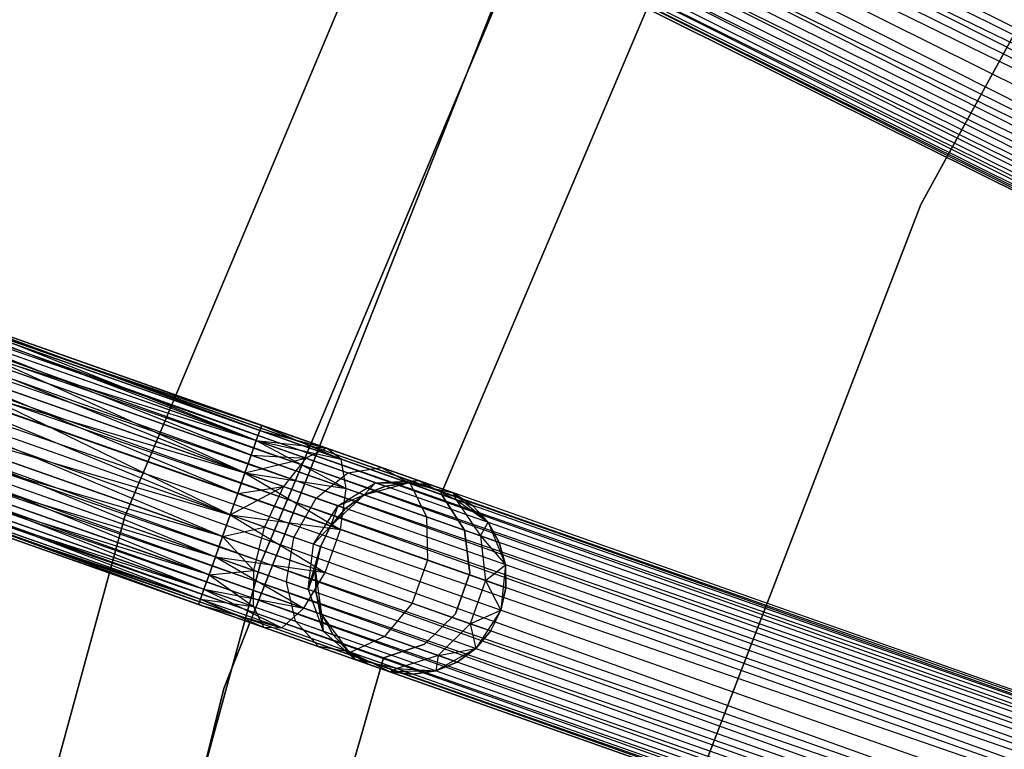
# Model space of a CAD drawing. Extents: x -102 to 101, y -101 to 102.
# Tile 66 of 256: x -62 to -52, y 18 to 26. Entities that reach past the tile are written whole.
import ezdxf

# ---------------------------------------------------------------- set-up
doc = ezdxf.new("R2010")
doc.units = 0
doc.header["$LTSCALE"] = 25.4
doc.layers.get('0').update_dxf_attribs({"linetype": 'CONTINUOUS'})

# ---------------------------------------------------------------- blocks, each defined once
blk = doc.blocks.new('NL2500012268_STL')
at = {"color": 0}
for p, q in [((64.115, 19.682, 328.385), (30.742, 36.522, 328.249)), ((64.115, 19.682, 328.385), (30.742, 36.522, 328.249)), ((30.653, 36.344, 326.615), (64.015, 19.48, 326.529)), ((64.115, 19.682, 326.615), (30.653, 36.344, 326.615)), ((64.115, 19.682, 326.615), (30.653, 36.344, 326.615)), ((30.653, 36.344, 326.615), (64.015, 19.48, 326.529)), ((30.553, 36.142, 328.471), (64.115, 19.682, 328.385)), ((64.015, 19.48, 328.471), (30.553, 36.142, 328.471)), ((64.015, 19.48, 328.471), (30.553, 36.142, 328.471)), ((30.553, 36.142, 328.471), (64.115, 19.682, 328.385)), ((64.015, 19.48, 326.529), (30.446, 35.928, 326.5)), ((63.908, 19.266, 328.5), (30.446, 35.928, 328.5)), ((63.908, 19.266, 328.5), (30.446, 35.928, 328.5)), ((63.908, 19.266, 326.5), (30.446, 35.928, 326.5)), ((64.015, 19.48, 326.529), (30.446, 35.928, 326.5)), ((63.908, 19.266, 326.5), (30.446, 35.928, 326.5)), ((63.802, 19.052, 326.529), (30.446, 35.928, 326.5)), ((63.802, 19.052, 326.529), (30.446, 35.928, 326.5)), ((63.701, 18.85, 328.385), (30.34, 35.714, 328.471)), ((63.701, 18.85, 328.385), (30.34, 35.714, 328.471)), ((63.802, 19.052, 328.471), (30.34, 35.714, 328.471)), ((63.802, 19.052, 328.471), (30.34, 35.714, 328.471)), ((30.239, 35.512, 326.615), (63.613, 18.672, 326.751)), ((63.802, 19.052, 326.529), (30.239, 35.512, 326.615)), ((63.802, 19.052, 326.529), (30.239, 35.512, 326.615)), ((63.701, 18.85, 326.615), (30.239, 35.512, 326.615)), ((63.701, 18.85, 326.615), (30.239, 35.512, 326.615)), ((30.239, 35.512, 326.615), (63.613, 18.672, 326.751)), ((30.151, 35.334, 328.249), (63.701, 18.85, 328.385)), ((63.541, 18.529, 328.068), (30.151, 35.334, 328.249)), ((63.541, 18.529, 328.068), (30.151, 35.334, 328.249)), ((63.613, 18.672, 328.249), (30.151, 35.334, 328.249)), ((63.613, 18.672, 328.249), (30.151, 35.334, 328.249)), ((30.151, 35.334, 328.249), (63.701, 18.85, 328.385)), ((30.079, 35.191, 326.932), (63.492, 18.429, 327.145)), ((63.613, 18.672, 326.751), (30.079, 35.191, 326.932)), ((63.613, 18.672, 326.751), (30.079, 35.191, 326.932)), ((63.541, 18.529, 326.932), (30.079, 35.191, 326.932)), ((63.541, 18.529, 326.932), (30.079, 35.191, 326.932)), ((30.079, 35.191, 326.932), (63.492, 18.429, 327.145)), ((30.029, 35.091, 327.855), (63.541, 18.529, 328.068)), ((63.466, 18.377, 327.621), (30.029, 35.091, 327.855)), ((63.466, 18.377, 327.621), (30.029, 35.091, 327.855)), ((63.492, 18.429, 327.855), (30.029, 35.091, 327.855)), ((63.492, 18.429, 327.855), (30.029, 35.091, 327.855)), ((30.029, 35.091, 327.855), (63.541, 18.529, 328.068)), ((30.004, 35.039, 327.379), (63.466, 18.377, 327.621)), ((63.466, 18.377, 327.379), (30.004, 35.039, 327.379)), ((30.004, 35.039, 327.379), (63.466, 18.377, 327.621)), ((63.492, 18.429, 327.145), (30.004, 35.039, 327.379)), ((63.492, 18.429, 327.145), (30.004, 35.039, 327.379)), ((63.466, 18.377, 327.379), (30.004, 35.039, 327.379)), ((54.601, 30.665, 21), (50.942, 23.987, 21)), ((50.942, 23.987, 23), (54.601, 30.665, 23)), ((50.942, 23.987, 23), (54.601, 30.665, 23)), ((54.601, 30.665, 21), (50.942, 23.987, 21)), ((45.844, 28.38, 26.5), (42.625, 20.723, 26.5)), ((42.625, 20.723, 17), (45.844, 28.38, 17)), ((45.844, 28.38, 26.5), (42.625, 20.723, 26.5)), ((42.625, 20.723, 17), (45.844, 28.38, 17)), ((62.164, 15.296, 327.379), (26.908, 27.719, 327.379)), ((62.164, 15.296, 327.621), (26.908, 27.719, 327.379)), ((26.908, 27.719, 327.379), (62.144, 15.241, 327.145)), ((62.164, 15.296, 327.621), (26.908, 27.719, 327.379)), ((62.164, 15.296, 327.379), (26.908, 27.719, 327.379)), ((26.908, 27.719, 327.379), (62.144, 15.241, 327.145)), ((44.043, 20.233, 26.5), (47.186, 27.709, 26.5)), ((47.186, 27.709, 17), (44.043, 20.233, 17)), ((47.186, 27.709, 17), (44.043, 20.233, 17)), ((44.043, 20.233, 26.5), (47.186, 27.709, 26.5)), ((26.888, 27.665, 327.855), (62.164, 15.296, 327.621)), ((62.107, 15.135, 328.068), (26.888, 27.665, 327.855)), ((62.107, 15.135, 328.068), (26.888, 27.665, 327.855)), ((62.144, 15.241, 327.855), (26.888, 27.665, 327.855)), ((62.144, 15.241, 327.855), (26.888, 27.665, 327.855)), ((26.888, 27.665, 327.855), (62.164, 15.296, 327.621)), ((26.851, 27.559, 326.932), (62.054, 14.985, 326.751)), ((62.144, 15.241, 327.145), (26.851, 27.559, 326.932)), ((62.144, 15.241, 327.145), (26.851, 27.559, 326.932)), ((62.107, 15.135, 326.932), (26.851, 27.559, 326.932)), ((62.107, 15.135, 326.932), (26.851, 27.559, 326.932)), ((26.851, 27.559, 326.932), (62.054, 14.985, 326.751)), ((26.798, 27.408, 328.249), (62.107, 15.135, 328.068)), ((61.988, 14.798, 328.385), (26.798, 27.408, 328.249)), ((61.988, 14.798, 328.385), (26.798, 27.408, 328.249)), ((62.054, 14.985, 328.249), (26.798, 27.408, 328.249)), ((62.054, 14.985, 328.249), (26.798, 27.408, 328.249)), ((26.798, 27.408, 328.249), (62.107, 15.135, 328.068)), ((26.732, 27.221, 326.615), (61.913, 14.585, 326.529)), ((62.054, 14.985, 326.751), (26.732, 27.221, 326.615)), ((62.054, 14.985, 326.751), (26.732, 27.221, 326.615)), ((61.988, 14.798, 326.615), (26.732, 27.221, 326.615)), ((61.988, 14.798, 326.615), (26.732, 27.221, 326.615)), ((26.732, 27.221, 326.615), (61.913, 14.585, 326.529)), ((26.657, 27.009, 328.471), (61.988, 14.798, 328.385)), ((61.913, 14.585, 328.471), (26.657, 27.009, 328.471)), ((61.913, 14.585, 328.471), (26.657, 27.009, 328.471)), ((26.657, 27.009, 328.471), (61.988, 14.798, 328.385)), ((61.913, 14.585, 326.529), (26.578, 26.783, 326.5)), ((61.834, 14.359, 328.5), (26.578, 26.783, 328.5)), ((61.834, 14.359, 328.5), (26.578, 26.783, 328.5)), ((61.834, 14.359, 326.5), (26.578, 26.783, 326.5)), ((61.913, 14.585, 326.529), (26.578, 26.783, 326.5)), ((61.834, 14.359, 326.5), (26.578, 26.783, 326.5)), ((61.754, 14.134, 326.529), (26.578, 26.783, 326.5)), ((61.754, 14.134, 326.529), (26.578, 26.783, 326.5)), ((61.679, 13.921, 328.385), (26.498, 26.557, 328.471)), ((61.679, 13.921, 328.385), (26.498, 26.557, 328.471)), ((61.754, 14.134, 328.471), (26.498, 26.557, 328.471)), ((61.754, 14.134, 328.471), (26.498, 26.557, 328.471)), ((46.635, 26.462, 19), (43.66, 18.925, 19)), ((43.66, 18.925, 20), (46.635, 26.462, 20)), ((46.635, 26.462, 19), (43.66, 18.925, 19)), ((43.66, 18.925, 20), (46.635, 26.462, 20)), ((26.423, 26.345, 326.615), (61.613, 13.734, 326.751)), ((61.754, 14.134, 326.529), (26.423, 26.345, 326.615)), ((61.754, 14.134, 326.529), (26.423, 26.345, 326.615)), ((61.679, 13.921, 326.615), (26.423, 26.345, 326.615)), ((61.679, 13.921, 326.615), (26.423, 26.345, 326.615)), ((26.423, 26.345, 326.615), (61.613, 13.734, 326.751)), ((26.357, 26.158, 328.249), (61.679, 13.921, 328.385)), ((61.56, 13.583, 328.068), (26.357, 26.158, 328.249)), ((61.56, 13.583, 328.068), (26.357, 26.158, 328.249)), ((61.613, 13.734, 328.249), (26.357, 26.158, 328.249)), ((61.613, 13.734, 328.249), (26.357, 26.158, 328.249)), ((26.357, 26.158, 328.249), (61.679, 13.921, 328.385)), ((45.931, 20.96, 23), (48.126, 26.142, 23)), ((48.126, 26.142, 21), (45.931, 20.96, 21)), ((48.126, 26.142, 21), (45.931, 20.96, 21)), ((45.931, 20.96, 23), (48.126, 26.142, 23)), ((26.304, 26.007, 326.932), (61.523, 13.477, 327.145)), ((61.613, 13.734, 326.751), (26.304, 26.007, 326.932)), ((61.613, 13.734, 326.751), (26.304, 26.007, 326.932)), ((61.56, 13.583, 326.932), (26.304, 26.007, 326.932)), ((61.56, 13.583, 326.932), (26.304, 26.007, 326.932)), ((26.304, 26.007, 326.932), (61.523, 13.477, 327.145)), ((26.248, 25.847, 327.379), (61.504, 13.423, 327.621)), ((61.504, 13.423, 327.379), (26.248, 25.847, 327.379)), ((26.248, 25.847, 327.379), (61.504, 13.423, 327.621)), ((61.523, 13.477, 327.145), (26.248, 25.847, 327.379)), ((61.523, 13.477, 327.145), (26.248, 25.847, 327.379)), ((61.504, 13.423, 327.379), (26.248, 25.847, 327.379)), ((26.267, 25.901, 327.855), (61.56, 13.583, 328.068)), ((61.504, 13.423, 327.621), (26.267, 25.901, 327.855)), ((61.504, 13.423, 327.621), (26.267, 25.901, 327.855)), ((61.523, 13.477, 327.855), (26.267, 25.901, 327.855)), ((61.523, 13.477, 327.855), (26.267, 25.901, 327.855)), ((26.267, 25.901, 327.855), (61.56, 13.583, 328.068)), ((50.942, 23.987, 21), (48.205, 16.882, 21)), ((48.205, 16.882, 23), (50.942, 23.987, 23)), ((48.205, 16.882, 23), (50.942, 23.987, 23)), ((50.942, 23.987, 21), (48.205, 16.882, 21)), ((50.942, 23.987, 23), (50.942, 23.987, 21)), ((50.942, 23.987, 23), (50.942, 23.987, 21)), ((39.951, 23.062, 27.612), (43.999, 21.517, 26.932)), ((39.951, 23.062, 27.612), (43.999, 21.517, 26.932)), ((39.951, 23.062, 27.612), (44.036, 21.622, 27.145)), ((39.951, 23.062, 27.612), (44.036, 21.622, 27.145)), ((39.951, 23.062, 27.612), (44.055, 21.677, 27.379)), ((39.951, 23.062, 27.612), (44.055, 21.677, 27.379)), ((40.065, 23.083, 28.076), (44.055, 21.677, 27.379)), ((40.065, 23.083, 28.076), (44.055, 21.677, 27.621)), ((40.065, 23.083, 28.076), (44.055, 21.677, 27.379)), ((43.999, 21.517, 28.068), (40.065, 23.083, 28.076)), ((43.999, 21.517, 28.068), (40.065, 23.083, 28.076)), ((44.036, 21.622, 27.855), (40.065, 23.083, 28.076)), ((44.036, 21.622, 27.855), (40.065, 23.083, 28.076)), ((40.065, 23.083, 28.076), (44.055, 21.677, 27.621)), ((43.88, 21.179, 28.385), (40.099, 22.891, 28.513)), ((43.945, 21.366, 28.249), (40.099, 22.891, 28.513)), ((43.88, 21.179, 28.385), (40.099, 22.891, 28.513)), ((43.945, 21.366, 28.249), (40.099, 22.891, 28.513)), ((43.999, 21.517, 28.068), (40.099, 22.891, 28.513)), ((43.999, 21.517, 28.068), (40.099, 22.891, 28.513)), ((39.781, 22.833, 27.227), (43.88, 21.179, 26.615)), ((39.781, 22.833, 27.227), (43.88, 21.179, 26.615)), ((39.781, 22.833, 27.227), (43.945, 21.366, 26.751)), ((39.781, 22.833, 27.227), (43.945, 21.366, 26.751)), ((39.781, 22.833, 27.227), (43.999, 21.517, 26.932)), ((39.781, 22.833, 27.227), (43.999, 21.517, 26.932)), ((39.596, 22.449, 27.009), (43.725, 20.741, 26.5)), ((39.596, 22.449, 27.009), (43.725, 20.741, 26.5)), ((39.596, 22.449, 27.009), (43.805, 20.966, 26.529)), ((39.596, 22.449, 27.009), (43.805, 20.966, 26.529)), ((39.596, 22.449, 27.009), (43.88, 21.179, 26.615)), ((39.596, 22.449, 27.009), (43.88, 21.179, 26.615)), ((40.043, 22.531, 28.823), (43.88, 21.179, 28.385)), ((43.725, 20.741, 28.5), (40.043, 22.531, 28.823)), ((43.725, 20.741, 28.5), (40.043, 22.531, 28.823)), ((43.805, 20.966, 28.471), (40.043, 22.531, 28.823)), ((43.805, 20.966, 28.471), (40.043, 22.531, 28.823)), ((40.043, 22.531, 28.823), (43.88, 21.179, 28.385)), ((43.646, 20.515, 28.471), (39.912, 22.084, 28.935)), ((43.646, 20.515, 28.471), (39.912, 22.084, 28.935)), ((43.725, 20.741, 28.5), (39.912, 22.084, 28.935)), ((43.725, 20.741, 28.5), (39.912, 22.084, 28.935)), ((39.437, 21.998, 27.009), (43.571, 20.302, 26.615)), ((39.437, 21.998, 27.009), (43.571, 20.302, 26.615)), ((39.437, 21.998, 27.009), (43.646, 20.515, 26.529)), ((39.437, 21.998, 27.009), (43.646, 20.515, 26.529)), ((39.437, 21.998, 27.009), (43.725, 20.741, 26.5)), ((39.437, 21.998, 27.009), (43.725, 20.741, 26.5)), ((43.505, 20.115, 28.249), (39.734, 21.654, 28.823)), ((43.571, 20.302, 28.385), (39.734, 21.654, 28.823)), ((43.505, 20.115, 28.249), (39.734, 21.654, 28.823)), ((43.571, 20.302, 28.385), (39.734, 21.654, 28.823)), ((43.646, 20.515, 28.471), (39.734, 21.654, 28.823)), ((43.646, 20.515, 28.471), (39.734, 21.654, 28.823)), ((44.036, 21.622, 27.145), (43.999, 21.517, 26.932)), ((43.999, 21.517, 28.068), (44.036, 21.622, 27.855)), ((44.036, 21.622, 27.145), (43.999, 21.517, 26.932)), ((43.999, 21.517, 28.068), (44.036, 21.622, 27.855)), ((44.055, 21.677, 27.379), (44.036, 21.622, 27.145)), ((44.036, 21.622, 27.855), (44.055, 21.677, 27.621)), ((44.055, 21.677, 27.379), (44.036, 21.622, 27.145)), ((44.036, 21.622, 27.855), (44.055, 21.677, 27.621)), ((44.036, 21.622, 27.145), (44.733, 21.438, 27.236)), ((44.036, 21.622, 27.145), (44.733, 21.438, 27.236)), ((44.036, 21.622, 27.855), (44.886, 21.323, 27.675)), ((44.036, 21.622, 27.855), (44.886, 21.323, 27.675)), ((44.055, 21.677, 27.621), (44.733, 21.438, 27.236)), ((44.055, 21.677, 27.379), (44.733, 21.438, 27.236)), ((44.055, 21.677, 27.379), (44.733, 21.438, 27.236)), ((44.055, 21.677, 27.621), (44.733, 21.438, 27.236)), ((44.055, 21.677, 27.621), (44.886, 21.323, 27.675)), ((44.055, 21.677, 27.621), (44.886, 21.323, 27.675)), ((39.341, 21.582, 27.227), (43.452, 19.964, 26.932)), ((39.341, 21.582, 27.227), (43.452, 19.964, 26.932)), ((39.341, 21.582, 27.227), (43.505, 20.115, 26.751)), ((39.341, 21.582, 27.227), (43.505, 20.115, 26.751)), ((39.341, 21.582, 27.227), (43.571, 20.302, 26.615)), ((39.341, 21.582, 27.227), (43.571, 20.302, 26.615)), ((43.999, 21.517, 26.932), (43.945, 21.366, 26.751)), ((43.945, 21.366, 28.249), (43.999, 21.517, 28.068)), ((43.999, 21.517, 26.932), (43.945, 21.366, 26.751)), ((43.945, 21.366, 28.249), (43.999, 21.517, 28.068)), ((43.999, 21.517, 26.932), (44.515, 21.335, 26.823)), ((43.999, 21.517, 26.932), (44.515, 21.335, 26.823)), ((43.999, 21.517, 26.932), (44.733, 21.438, 27.236)), ((43.999, 21.517, 26.932), (44.733, 21.438, 27.236)), ((43.999, 21.517, 28.068), (44.886, 21.323, 27.675)), ((43.999, 21.517, 28.068), (44.886, 21.323, 27.675)), ((43.999, 21.517, 28.068), (44.937, 21.016, 28.039)), ((43.999, 21.517, 28.068), (44.937, 21.016, 28.039)), ((44.733, 21.438, 27.236), (44.515, 21.335, 26.823)), ((44.733, 21.438, 27.236), (44.515, 21.335, 26.823)), ((44.886, 21.323, 27.675), (44.733, 21.438, 27.236)), ((44.733, 21.438, 27.236), (45.308, 21.235, 26.829)), ((44.733, 21.438, 27.236), (45.308, 21.235, 26.829)), ((44.886, 21.323, 27.675), (44.733, 21.438, 27.236)), ((39.329, 21.298, 27.612), (43.395, 19.804, 27.379)), ((39.329, 21.298, 27.612), (43.395, 19.804, 27.379)), ((39.329, 21.298, 27.612), (43.414, 19.859, 27.145)), ((39.329, 21.298, 27.612), (43.414, 19.859, 27.145)), ((39.329, 21.298, 27.612), (43.452, 19.964, 26.932)), ((39.329, 21.298, 27.612), (43.452, 19.964, 26.932)), ((39.552, 21.339, 28.513), (43.452, 19.964, 28.068)), ((43.505, 20.115, 28.249), (39.552, 21.339, 28.513)), ((43.505, 20.115, 28.249), (39.552, 21.339, 28.513)), ((39.552, 21.339, 28.513), (43.452, 19.964, 28.068)), ((39.552, 21.339, 28.513), (43.414, 19.859, 27.855)), ((39.552, 21.339, 28.513), (43.414, 19.859, 27.855)), ((43.945, 21.366, 26.751), (43.88, 21.179, 26.615)), ((43.88, 21.179, 28.385), (43.945, 21.366, 28.249)), ((43.945, 21.366, 26.751), (43.88, 21.179, 26.615)), ((43.88, 21.179, 28.385), (43.945, 21.366, 28.249)), ((43.88, 21.179, 26.615), (44.515, 21.335, 26.823)), ((43.88, 21.179, 26.615), (44.515, 21.335, 26.823)), ((43.945, 21.366, 26.751), (44.515, 21.335, 26.823)), ((43.945, 21.366, 26.751), (44.515, 21.335, 26.823)), ((43.945, 21.366, 28.249), (44.937, 21.016, 28.039)), ((43.945, 21.366, 28.249), (44.937, 21.016, 28.039)), ((44.515, 21.335, 26.823), (44.282, 21.037, 26.53)), ((44.515, 21.335, 26.823), (44.282, 21.037, 26.53)), ((44.515, 21.335, 26.823), (44.954, 21.18, 26.513)), ((44.515, 21.335, 26.823), (44.954, 21.18, 26.513)), ((44.937, 21.016, 28.039), (44.886, 21.323, 27.675)), ((44.886, 21.323, 27.675), (45.606, 21.069, 27.165)), ((44.886, 21.323, 27.675), (45.606, 21.069, 27.165)), ((44.937, 21.016, 28.039), (44.886, 21.323, 27.675)), ((39.406, 21.21, 28.076), (43.414, 19.859, 27.855)), ((39.406, 21.21, 28.076), (43.414, 19.859, 27.855)), ((39.406, 21.21, 28.076), (43.395, 19.804, 27.621)), ((39.406, 21.21, 28.076), (43.395, 19.804, 27.379)), ((39.406, 21.21, 28.076), (43.395, 19.804, 27.621)), ((39.406, 21.21, 28.076), (43.395, 19.804, 27.379)), ((44.954, 21.18, 26.513), (45.308, 21.235, 26.829)), ((44.954, 21.18, 26.513), (45.308, 21.235, 26.829)), ((45.308, 21.235, 26.829), (45.693, 21.1, 26.219)), ((45.308, 21.235, 26.829), (45.693, 21.1, 26.219)), ((45.308, 21.235, 26.829), (45.606, 21.069, 27.165)), ((45.308, 21.235, 26.829), (45.606, 21.069, 27.165)), ((43.88, 21.179, 26.615), (43.805, 20.966, 26.529)), ((43.805, 20.966, 28.471), (43.88, 21.179, 28.385)), ((43.88, 21.179, 26.615), (43.805, 20.966, 26.529)), ((43.805, 20.966, 28.471), (43.88, 21.179, 28.385)), ((43.88, 21.179, 26.615), (44.282, 21.037, 26.53)), ((43.88, 21.179, 26.615), (44.282, 21.037, 26.53)), ((43.88, 21.179, 28.385), (44.937, 21.016, 28.039)), ((43.88, 21.179, 28.385), (44.937, 21.016, 28.039)), ((43.88, 21.179, 28.385), (44.877, 20.588, 28.245)), ((43.88, 21.179, 28.385), (44.877, 20.588, 28.245)), ((44.623, 20.917, 26.288), (44.954, 21.18, 26.513)), ((44.623, 20.917, 26.288), (44.954, 21.18, 26.513)), ((44.954, 21.18, 26.513), (45.246, 21.077, 26.048)), ((44.954, 21.18, 26.513), (45.246, 21.077, 26.048)), ((45.246, 21.077, 26.048), (45.693, 21.1, 26.219)), ((45.246, 21.077, 26.048), (45.693, 21.1, 26.219)), ((45.693, 21.1, 26.219), (45.588, 21.076, 25.5)), ((45.693, 21.1, 26.219), (45.588, 21.076, 25.5)), ((45.693, 21.1, 26.219), (45.828, 21.052, 25.5)), ((45.693, 21.1, 26.219), (46.055, 20.972, 25.5)), ((45.693, 21.1, 26.219), (45.828, 21.052, 25.5)), ((45.693, 21.1, 26.219), (46.055, 20.972, 25.5)), ((45.693, 21.1, 26.219), (46.088, 20.899, 26.401)), ((45.693, 21.1, 26.219), (46.088, 20.899, 26.401)), ((43.725, 20.741, 26.5), (44.282, 21.037, 26.53)), ((43.725, 20.741, 26.5), (44.282, 21.037, 26.53)), ((43.805, 20.966, 26.529), (44.282, 21.037, 26.53)), ((43.805, 20.966, 26.529), (44.282, 21.037, 26.53)), ((44.282, 21.037, 26.53), (44.086, 20.613, 26.424)), ((44.282, 21.037, 26.53), (44.086, 20.613, 26.424)), ((44.282, 21.037, 26.53), (44.623, 20.917, 26.288)), ((44.282, 21.037, 26.53), (44.623, 20.917, 26.288)), ((44.851, 20.837, 25.927), (45.246, 21.077, 26.048)), ((44.851, 20.837, 25.927), (45.246, 21.077, 26.048)), ((44.877, 20.588, 28.245), (44.937, 21.016, 28.039)), ((44.877, 20.588, 28.245), (44.937, 21.016, 28.039)), ((44.937, 21.016, 28.039), (45.778, 20.72, 27.443)), ((44.937, 21.016, 28.039), (45.778, 20.72, 27.443)), ((45.246, 21.077, 26.048), (45.126, 20.95, 25.5)), ((45.246, 21.077, 26.048), (45.126, 20.95, 25.5)), ((45.126, 20.95, 21), (45.588, 21.076, 21)), ((45.126, 20.95, 21), (45.588, 21.076, 21)), ((45.349, 21.041, 25.5), (45.126, 20.95, 25.5)), ((45.126, 20.95, 21), (45.349, 21.041, 25.5)), ((45.349, 21.041, 25.5), (45.126, 20.95, 25.5)), ((45.126, 20.95, 21), (45.349, 21.041, 25.5)), ((45.246, 21.077, 26.048), (45.349, 21.041, 25.5)), ((45.246, 21.077, 26.048), (45.349, 21.041, 25.5)), ((45.246, 21.077, 26.048), (45.588, 21.076, 25.5)), ((45.246, 21.077, 26.048), (45.588, 21.076, 25.5)), ((45.588, 21.076, 25.5), (45.349, 21.041, 25.5)), ((45.349, 21.041, 25.5), (45.588, 21.076, 21)), ((45.349, 21.041, 25.5), (45.588, 21.076, 21)), ((45.588, 21.076, 25.5), (45.349, 21.041, 25.5)), ((45.588, 21.076, 21), (46.055, 20.972, 21)), ((45.828, 21.052, 25.5), (45.588, 21.076, 25.5)), ((45.588, 21.076, 21), (45.828, 21.052, 25.5)), ((45.588, 21.076, 21), (46.055, 20.972, 21)), ((45.588, 21.076, 25.5), (45.588, 21.076, 21)), ((45.588, 21.076, 25.5), (45.588, 21.076, 21)), ((45.828, 21.052, 25.5), (45.588, 21.076, 25.5)), ((45.588, 21.076, 21), (45.828, 21.052, 25.5)), ((45.606, 21.069, 27.165), (46.088, 20.899, 26.401)), ((45.606, 21.069, 27.165), (46.088, 20.899, 26.401)), ((45.606, 21.069, 27.165), (45.778, 20.72, 27.443)), ((45.606, 21.069, 27.165), (45.778, 20.72, 27.443)), ((45.828, 21.052, 25.5), (46.055, 20.972, 21)), ((45.828, 21.052, 25.5), (46.055, 20.972, 21)), ((43.805, 20.966, 26.529), (43.725, 20.741, 26.5)), ((43.725, 20.741, 28.5), (43.805, 20.966, 28.471)), ((43.805, 20.966, 26.529), (43.725, 20.741, 26.5)), ((43.725, 20.741, 28.5), (43.805, 20.966, 28.471)), ((43.805, 20.966, 28.471), (44.877, 20.588, 28.245)), ((43.805, 20.966, 28.471), (44.877, 20.588, 28.245)), ((44.392, 20.505, 26.207), (44.623, 20.917, 26.288)), ((44.392, 20.505, 26.207), (44.623, 20.917, 26.288)), ((44.623, 20.917, 26.288), (44.851, 20.837, 25.927)), ((44.623, 20.917, 26.288), (44.851, 20.837, 25.927)), ((44.775, 20.624, 21), (45.126, 20.95, 21)), ((44.775, 20.624, 21), (45.126, 20.95, 21)), ((44.851, 20.837, 25.927), (45.126, 20.95, 25.5)), ((44.851, 20.837, 25.927), (45.126, 20.95, 25.5)), ((45.126, 20.95, 25.5), (44.931, 20.808, 25.5)), ((44.931, 20.808, 25.5), (45.126, 20.95, 21)), ((44.931, 20.808, 25.5), (45.126, 20.95, 21)), ((45.126, 20.95, 25.5), (44.931, 20.808, 25.5)), ((45.126, 20.95, 25.5), (45.126, 20.95, 21)), ((45.126, 20.95, 25.5), (45.126, 20.95, 21)), ((46.176, 20.58, 23), (45.931, 20.96, 23)), ((45.931, 20.96, 23), (45.931, 20.96, 21)), ((45.931, 20.96, 21), (46.176, 20.58, 21)), ((45.931, 20.96, 23), (45.931, 20.96, 21)), ((45.931, 20.96, 21), (46.176, 20.58, 21)), ((46.176, 20.58, 23), (45.931, 20.96, 23)), ((46.055, 20.972, 21), (46.421, 20.663, 21)), ((46.055, 20.972, 25.5), (46.055, 20.972, 21)), ((46.088, 20.899, 26.401), (46.055, 20.972, 25.5)), ((46.088, 20.899, 26.401), (46.055, 20.972, 25.5)), ((46.257, 20.84, 25.5), (46.055, 20.972, 25.5)), ((46.055, 20.972, 21), (46.257, 20.84, 25.5)), ((46.055, 20.972, 21), (46.421, 20.663, 21)), ((46.055, 20.972, 25.5), (46.055, 20.972, 21)), ((46.257, 20.84, 25.5), (46.055, 20.972, 25.5)), ((46.055, 20.972, 21), (46.257, 20.84, 25.5)), ((46.088, 20.899, 26.401), (46.257, 20.84, 25.5)), ((46.088, 20.899, 26.401), (46.257, 20.84, 25.5)), ((46.088, 20.899, 26.401), (46.421, 20.663, 25.5)), ((46.088, 20.899, 26.401), (46.421, 20.663, 25.5)), ((46.088, 20.899, 26.401), (46.34, 20.522, 26.552)), ((46.088, 20.899, 26.401), (46.34, 20.522, 26.552)), ((44.596, 20.433, 25.883), (44.851, 20.837, 25.927)), ((44.596, 20.433, 25.883), (44.851, 20.837, 25.927)), ((44.851, 20.837, 25.927), (44.775, 20.624, 25.5)), ((44.851, 20.837, 25.927), (44.775, 20.624, 25.5)), ((44.931, 20.808, 25.5), (44.775, 20.624, 25.5)), ((44.775, 20.624, 21), (44.931, 20.808, 25.5)), ((44.931, 20.808, 25.5), (44.775, 20.624, 25.5)), ((44.775, 20.624, 21), (44.931, 20.808, 25.5)), ((44.851, 20.837, 25.927), (44.931, 20.808, 25.5)), ((44.851, 20.837, 25.927), (44.931, 20.808, 25.5)), ((46.421, 20.663, 25.5), (46.257, 20.84, 25.5)), ((46.257, 20.84, 25.5), (46.421, 20.663, 21)), ((46.257, 20.84, 25.5), (46.421, 20.663, 21)), ((46.421, 20.663, 25.5), (46.257, 20.84, 25.5)), ((42.625, 20.723, 26.5), (40.433, 12.711, 26.5)), ((40.433, 12.711, 17), (42.625, 20.723, 17)), ((42.625, 20.723, 26.5), (40.433, 12.711, 26.5)), ((40.433, 12.711, 17), (42.625, 20.723, 17)), ((42.625, 20.723, 26.5), (42.625, 20.723, 17)), ((42.625, 20.723, 26.5), (42.625, 20.723, 17)), ((43.725, 20.741, 26.5), (43.646, 20.515, 26.529)), ((43.646, 20.515, 28.471), (43.725, 20.741, 28.5)), ((43.646, 20.515, 28.471), (43.725, 20.741, 28.5)), ((43.725, 20.741, 26.5), (43.646, 20.515, 26.529)), ((44.086, 20.613, 26.424), (43.725, 20.741, 26.5)), ((43.725, 20.741, 28.5), (44.877, 20.588, 28.245)), ((43.725, 20.741, 28.5), (44.877, 20.588, 28.245)), ((43.725, 20.741, 28.5), (44.718, 20.137, 28.245)), ((43.725, 20.741, 28.5), (44.718, 20.137, 28.245)), ((44.086, 20.613, 26.424), (43.725, 20.741, 26.5)), ((45.778, 20.72, 27.443), (46.34, 20.522, 26.552)), ((45.778, 20.72, 27.443), (46.34, 20.522, 26.552)), ((45.778, 20.72, 27.443), (45.786, 20.268, 27.601)), ((45.778, 20.72, 27.443), (45.786, 20.268, 27.601)), ((43.646, 20.515, 26.529), (44.086, 20.613, 26.424)), ((43.646, 20.515, 26.529), (44.086, 20.613, 26.424)), ((43.973, 20.16, 26.53), (44.086, 20.613, 26.424)), ((43.973, 20.16, 26.53), (44.086, 20.613, 26.424)), ((44.392, 20.505, 26.207), (44.086, 20.613, 26.424)), ((44.392, 20.505, 26.207), (44.086, 20.613, 26.424)), ((44.596, 20.433, 25.883), (44.775, 20.624, 25.5)), ((44.596, 20.433, 25.883), (44.775, 20.624, 25.5)), ((44.668, 20.408, 21), (44.775, 20.624, 21)), ((44.775, 20.624, 25.5), (44.668, 20.408, 25.5)), ((44.775, 20.624, 25.5), (44.668, 20.408, 25.5)), ((44.668, 20.408, 21), (44.775, 20.624, 21)), ((44.718, 20.137, 28.245), (44.877, 20.588, 28.245)), ((44.718, 20.137, 28.245), (44.877, 20.588, 28.245)), ((44.775, 20.624, 25.5), (44.775, 20.624, 21)), ((44.775, 20.624, 25.5), (44.775, 20.624, 21)), ((44.877, 20.588, 28.245), (45.786, 20.268, 27.601)), ((44.877, 20.588, 28.245), (45.786, 20.268, 27.601)), ((46.229, 20.131, 23), (46.176, 20.58, 23)), ((46.176, 20.58, 23), (46.176, 20.58, 21)), ((46.176, 20.58, 21), (46.229, 20.131, 21)), ((46.176, 20.58, 23), (46.176, 20.58, 21)), ((46.176, 20.58, 21), (46.229, 20.131, 21)), ((46.229, 20.131, 23), (46.176, 20.58, 23)), ((46.34, 20.522, 26.552), (46.421, 20.663, 25.5)), ((46.34, 20.522, 26.552), (46.421, 20.663, 25.5)), ((46.421, 20.663, 21), (46.601, 20.22, 21)), ((46.538, 20.452, 25.5), (46.421, 20.663, 25.5)), ((46.421, 20.663, 21), (46.538, 20.452, 25.5)), ((46.421, 20.663, 21), (46.601, 20.22, 21)), ((46.421, 20.663, 25.5), (46.421, 20.663, 21)), ((46.421, 20.663, 25.5), (46.421, 20.663, 21)), ((46.538, 20.452, 25.5), (46.421, 20.663, 25.5)), ((46.421, 20.663, 21), (46.538, 20.452, 25.5)), ((43.646, 20.515, 26.529), (43.571, 20.302, 26.615)), ((43.571, 20.302, 28.385), (43.646, 20.515, 28.471)), ((43.571, 20.302, 28.385), (43.646, 20.515, 28.471)), ((43.646, 20.515, 26.529), (43.571, 20.302, 26.615)), ((43.646, 20.515, 28.471), (44.718, 20.137, 28.245)), ((43.646, 20.515, 28.471), (44.718, 20.137, 28.245)), ((43.646, 20.515, 26.529), (43.973, 20.16, 26.53)), ((43.646, 20.515, 26.529), (43.973, 20.16, 26.53)), ((44.314, 20.04, 26.288), (44.392, 20.505, 26.207)), ((44.314, 20.04, 26.288), (44.392, 20.505, 26.207)), ((44.596, 20.433, 25.883), (44.392, 20.505, 26.207)), ((44.596, 20.433, 25.883), (44.392, 20.505, 26.207)), ((46.34, 20.522, 26.552), (46.538, 20.452, 25.5)), ((46.34, 20.522, 26.552), (46.538, 20.452, 25.5)), ((46.34, 20.522, 26.552), (46.601, 20.22, 25.5)), ((46.34, 20.522, 26.552), (46.601, 20.22, 25.5)), ((46.34, 20.522, 26.552), (46.393, 20.054, 26.637)), ((46.34, 20.522, 26.552), (46.393, 20.054, 26.637)), ((44.542, 19.96, 25.927), (44.596, 20.433, 25.883)), ((44.542, 19.96, 25.927), (44.596, 20.433, 25.883)), ((44.542, 19.96, 25.927), (44.668, 20.408, 25.5)), ((44.542, 19.96, 25.927), (44.668, 20.408, 25.5)), ((44.668, 20.408, 25.5), (44.596, 20.433, 25.883)), ((44.668, 20.408, 25.5), (44.596, 20.433, 25.883)), ((44.616, 20.173, 21), (44.668, 20.408, 21)), ((44.668, 20.408, 25.5), (44.616, 20.173, 25.5)), ((44.668, 20.408, 25.5), (44.616, 20.173, 25.5)), ((44.616, 20.173, 21), (44.668, 20.408, 21)), ((44.668, 20.408, 25.5), (44.668, 20.408, 21)), ((44.668, 20.408, 25.5), (44.668, 20.408, 21)), ((46.601, 20.22, 25.5), (46.538, 20.452, 25.5)), ((46.538, 20.452, 25.5), (46.601, 20.22, 21)), ((46.538, 20.452, 25.5), (46.601, 20.22, 21)), ((46.601, 20.22, 25.5), (46.538, 20.452, 25.5)), ((43.571, 20.302, 26.615), (43.505, 20.115, 26.751)), ((43.505, 20.115, 28.249), (43.571, 20.302, 28.385)), ((43.505, 20.115, 28.249), (43.571, 20.302, 28.385)), ((43.571, 20.302, 26.615), (43.505, 20.115, 26.751)), ((43.571, 20.302, 28.385), (44.718, 20.137, 28.245)), ((43.571, 20.302, 28.385), (44.718, 20.137, 28.245)), ((43.571, 20.302, 28.385), (44.497, 19.766, 28.039)), ((43.571, 20.302, 28.385), (44.497, 19.766, 28.039)), ((43.571, 20.302, 26.615), (43.973, 20.16, 26.53)), ((43.571, 20.302, 26.615), (43.973, 20.16, 26.53)), ((41.902, 12.411, 26.5), (44.043, 20.233, 26.5)), ((44.043, 20.233, 17), (41.902, 12.411, 17)), ((44.043, 20.233, 17), (41.902, 12.411, 17)), ((41.902, 12.411, 26.5), (44.043, 20.233, 26.5)), ((44.043, 20.233, 17), (44.043, 20.233, 26.5)), ((44.043, 20.233, 17), (44.043, 20.233, 26.5)), ((44.616, 20.173, 25.5), (44.542, 19.96, 25.927)), ((44.616, 20.173, 25.5), (44.542, 19.96, 25.927)), ((44.685, 19.699, 21), (44.616, 20.173, 21)), ((44.616, 20.173, 25.5), (44.622, 19.932, 25.5)), ((44.622, 19.932, 25.5), (44.616, 20.173, 21)), ((44.685, 19.699, 21), (44.616, 20.173, 21)), ((44.622, 19.932, 25.5), (44.616, 20.173, 21)), ((44.616, 20.173, 25.5), (44.622, 19.932, 25.5)), ((44.616, 20.173, 25.5), (44.616, 20.173, 21)), ((44.616, 20.173, 25.5), (44.616, 20.173, 21)), ((45.786, 20.268, 27.601), (45.627, 19.817, 27.601)), ((45.786, 20.268, 27.601), (45.627, 19.817, 27.601)), ((45.786, 20.268, 27.601), (46.393, 20.054, 26.637)), ((45.786, 20.268, 27.601), (46.393, 20.054, 26.637)), ((46.393, 20.054, 26.637), (46.601, 20.22, 25.5)), ((46.393, 20.054, 26.637), (46.601, 20.22, 25.5)), ((46.601, 20.22, 21), (46.555, 19.743, 21)), ((46.601, 20.22, 21), (46.555, 19.743, 21)), ((46.607, 19.979, 25.5), (46.601, 20.22, 25.5)), ((46.601, 20.22, 21), (46.607, 19.979, 25.5)), ((46.601, 20.22, 25.5), (46.601, 20.22, 21)), ((46.601, 20.22, 25.5), (46.601, 20.22, 21)), ((46.607, 19.979, 25.5), (46.601, 20.22, 25.5)), ((46.601, 20.22, 21), (46.607, 19.979, 25.5)), ((43.452, 19.964, 28.068), (43.505, 20.115, 28.249)), ((43.505, 20.115, 26.751), (43.452, 19.964, 26.932)), ((43.452, 19.964, 28.068), (43.505, 20.115, 28.249)), ((43.505, 20.115, 26.751), (43.452, 19.964, 26.932)), ((43.505, 20.115, 26.751), (43.973, 20.16, 26.53)), ((43.505, 20.115, 26.751), (43.973, 20.16, 26.53)), ((43.505, 20.115, 28.249), (44.497, 19.766, 28.039)), ((43.505, 20.115, 28.249), (44.497, 19.766, 28.039)), ((43.505, 20.115, 26.751), (43.968, 19.782, 26.823)), ((43.505, 20.115, 26.751), (43.968, 19.782, 26.823)), ((43.968, 19.782, 26.823), (43.973, 20.16, 26.53)), ((43.968, 19.782, 26.823), (43.973, 20.16, 26.53)), ((43.973, 20.16, 26.53), (44.314, 20.04, 26.288)), ((43.973, 20.16, 26.53), (44.314, 20.04, 26.288)), ((44.497, 19.766, 28.039), (44.718, 20.137, 28.245)), ((44.497, 19.766, 28.039), (44.718, 20.137, 28.245)), ((44.718, 20.137, 28.245), (45.627, 19.817, 27.601)), ((44.718, 20.137, 28.245), (45.627, 19.817, 27.601)), ((46.079, 19.705, 23), (46.229, 20.131, 23)), ((46.229, 20.131, 21), (46.079, 19.705, 21)), ((46.229, 20.131, 21), (46.079, 19.705, 21)), ((46.079, 19.705, 23), (46.229, 20.131, 23)), ((46.229, 20.131, 23), (46.229, 20.131, 21)), ((46.229, 20.131, 23), (46.229, 20.131, 21)), ((43.414, 19.859, 27.855), (43.452, 19.964, 28.068)), ((43.452, 19.964, 26.932), (43.414, 19.859, 27.145)), ((43.414, 19.859, 27.855), (43.452, 19.964, 28.068)), ((43.452, 19.964, 26.932), (43.414, 19.859, 27.145)), ((43.452, 19.964, 28.068), (44.497, 19.766, 28.039)), ((43.452, 19.964, 28.068), (44.497, 19.766, 28.039)), ((43.452, 19.964, 28.068), (44.264, 19.559, 27.675)), ((43.452, 19.964, 28.068), (44.264, 19.559, 27.675)), ((43.452, 19.964, 26.932), (43.968, 19.782, 26.823)), ((43.452, 19.964, 26.932), (43.968, 19.782, 26.823)), ((44.407, 19.628, 26.513), (44.314, 20.04, 26.288)), ((44.314, 20.04, 26.288), (44.542, 19.96, 25.927)), ((44.407, 19.628, 26.513), (44.314, 20.04, 26.288)), ((44.314, 20.04, 26.288), (44.542, 19.96, 25.927)), ((46.393, 20.054, 26.637), (46.234, 19.603, 26.637)), ((46.393, 20.054, 26.637), (46.234, 19.603, 26.637)), ((46.393, 20.054, 26.637), (46.607, 19.979, 25.5)), ((46.393, 20.054, 26.637), (46.607, 19.979, 25.5)), ((46.393, 20.054, 26.637), (46.555, 19.743, 25.5)), ((46.393, 20.054, 26.637), (46.555, 19.743, 25.5)), ((46.555, 19.743, 25.5), (46.607, 19.979, 25.5)), ((46.607, 19.979, 25.5), (46.555, 19.743, 21)), ((46.555, 19.743, 25.5), (46.607, 19.979, 25.5)), ((46.607, 19.979, 25.5), (46.555, 19.743, 21)), ((43.395, 19.804, 27.621), (43.414, 19.859, 27.855)), ((43.414, 19.859, 27.145), (43.395, 19.804, 27.379)), ((43.395, 19.804, 27.621), (43.414, 19.859, 27.855)), ((43.414, 19.859, 27.145), (43.395, 19.804, 27.379)), ((43.414, 19.859, 27.855), (44.264, 19.559, 27.675)), ((43.414, 19.859, 27.855), (44.264, 19.559, 27.675)), ((43.414, 19.859, 27.145), (44.073, 19.565, 27.236)), ((43.414, 19.859, 27.145), (44.073, 19.565, 27.236)), ((43.414, 19.859, 27.145), (43.968, 19.782, 26.823)), ((43.414, 19.859, 27.145), (43.968, 19.782, 26.823)), ((44.542, 19.96, 25.927), (44.699, 19.525, 26.048)), ((44.622, 19.932, 25.5), (44.542, 19.96, 25.927)), ((44.622, 19.932, 25.5), (44.542, 19.96, 25.927)), ((44.542, 19.96, 25.927), (44.699, 19.525, 26.048)), ((44.622, 19.932, 25.5), (44.699, 19.525, 26.048)), ((44.622, 19.932, 25.5), (44.699, 19.525, 26.048)), ((44.622, 19.932, 25.5), (44.685, 19.699, 25.5)), ((44.685, 19.699, 21), (44.622, 19.932, 25.5)), ((44.622, 19.932, 25.5), (44.685, 19.699, 25.5)), ((44.685, 19.699, 21), (44.622, 19.932, 25.5)), ((43.395, 19.804, 27.379), (44.073, 19.565, 27.236)), ((43.395, 19.804, 27.621), (44.073, 19.565, 27.236)), ((43.395, 19.804, 27.621), (44.264, 19.559, 27.675)), ((43.395, 19.804, 27.621), (44.264, 19.559, 27.675)), ((43.395, 19.804, 27.621), (44.073, 19.565, 27.236)), ((43.395, 19.804, 27.379), (44.073, 19.565, 27.236)), ((43.968, 19.782, 26.823), (44.073, 19.565, 27.236)), ((43.968, 19.782, 26.823), (44.073, 19.565, 27.236)), ((43.968, 19.782, 26.823), (44.407, 19.628, 26.513)), ((43.968, 19.782, 26.823), (44.407, 19.628, 26.513)), ((44.264, 19.559, 27.675), (44.497, 19.766, 28.039)), ((44.264, 19.559, 27.675), (44.497, 19.766, 28.039)), ((44.497, 19.766, 28.039), (45.338, 19.469, 27.443)), ((44.497, 19.766, 28.039), (45.338, 19.469, 27.443)), ((45.627, 19.817, 27.601), (45.338, 19.469, 27.443)), ((45.627, 19.817, 27.601), (45.338, 19.469, 27.443)), ((45.627, 19.817, 27.601), (46.234, 19.603, 26.637)), ((45.627, 19.817, 27.601), (46.234, 19.603, 26.637)), ((44.966, 19.312, 21), (44.685, 19.699, 21)), ((44.685, 19.699, 25.5), (44.699, 19.525, 26.048)), ((44.685, 19.699, 25.5), (44.699, 19.525, 26.048)), ((44.685, 19.699, 25.5), (44.802, 19.488, 25.5)), ((44.802, 19.488, 25.5), (44.685, 19.699, 21)), ((44.966, 19.312, 21), (44.685, 19.699, 21)), ((44.802, 19.488, 25.5), (44.685, 19.699, 21)), ((44.685, 19.699, 25.5), (44.802, 19.488, 25.5)), ((44.685, 19.699, 25.5), (44.685, 19.699, 21)), ((44.685, 19.699, 25.5), (44.685, 19.699, 21)), ((45.756, 19.388, 23), (46.079, 19.705, 23)), ((46.079, 19.705, 21), (45.756, 19.388, 21)), ((46.079, 19.705, 21), (45.756, 19.388, 21)), ((45.756, 19.388, 23), (46.079, 19.705, 23)), ((46.079, 19.705, 23), (46.079, 19.705, 21)), ((46.079, 19.705, 23), (46.079, 19.705, 21)), ((46.234, 19.603, 26.637), (46.555, 19.743, 25.5)), ((46.234, 19.603, 26.637), (46.555, 19.743, 25.5)), ((46.555, 19.743, 21), (46.292, 19.343, 21)), ((46.555, 19.743, 21), (46.292, 19.343, 21)), ((46.448, 19.527, 25.5), (46.555, 19.743, 25.5)), ((46.448, 19.527, 25.5), (46.555, 19.743, 25.5)), ((46.448, 19.527, 25.5), (46.555, 19.743, 21)), ((46.448, 19.527, 25.5), (46.555, 19.743, 21)), ((46.555, 19.743, 25.5), (46.555, 19.743, 21)), ((46.555, 19.743, 25.5), (46.555, 19.743, 21)), ((44.073, 19.565, 27.236), (44.264, 19.559, 27.675)), ((44.073, 19.565, 27.236), (44.264, 19.559, 27.675)), ((44.073, 19.565, 27.236), (44.649, 19.363, 26.829)), ((44.073, 19.565, 27.236), (44.649, 19.363, 26.829)), ((44.264, 19.559, 27.675), (44.985, 19.305, 27.165)), ((44.264, 19.559, 27.675), (44.985, 19.305, 27.165)), ((44.649, 19.363, 26.829), (44.407, 19.628, 26.513)), ((44.407, 19.628, 26.513), (44.699, 19.525, 26.048)), ((44.407, 19.628, 26.513), (44.699, 19.525, 26.048)), ((44.649, 19.363, 26.829), (44.407, 19.628, 26.513)), ((46.234, 19.603, 26.637), (45.9, 19.271, 26.552)), ((46.234, 19.603, 26.637), (45.9, 19.271, 26.552)), ((46.234, 19.603, 26.637), (46.448, 19.527, 25.5)), ((46.234, 19.603, 26.637), (46.448, 19.527, 25.5)), ((46.234, 19.603, 26.637), (46.292, 19.343, 25.5)), ((46.234, 19.603, 26.637), (46.292, 19.343, 25.5)), ((44.699, 19.525, 26.048), (44.802, 19.488, 25.5)), ((45.033, 19.227, 26.219), (44.699, 19.525, 26.048)), ((45.033, 19.227, 26.219), (44.699, 19.525, 26.048)), ((44.699, 19.525, 26.048), (44.802, 19.488, 25.5)), ((44.802, 19.488, 25.5), (45.033, 19.227, 26.219)), ((44.802, 19.488, 25.5), (45.033, 19.227, 26.219)), ((44.802, 19.488, 25.5), (44.966, 19.312, 25.5)), ((44.966, 19.312, 21), (44.802, 19.488, 25.5)), ((44.802, 19.488, 25.5), (44.966, 19.312, 25.5)), ((44.966, 19.312, 21), (44.802, 19.488, 25.5)), ((45.338, 19.469, 27.443), (44.985, 19.305, 27.165)), ((45.338, 19.469, 27.443), (44.985, 19.305, 27.165)), ((45.338, 19.469, 27.443), (45.9, 19.271, 26.552)), ((45.338, 19.469, 27.443), (45.9, 19.271, 26.552)), ((46.292, 19.343, 25.5), (46.448, 19.527, 25.5)), ((46.448, 19.527, 25.5), (46.292, 19.343, 21)), ((46.448, 19.527, 25.5), (46.292, 19.343, 21)), ((46.292, 19.343, 25.5), (46.448, 19.527, 25.5)), ((44.985, 19.305, 27.165), (44.649, 19.363, 26.829)), ((44.649, 19.363, 26.829), (45.033, 19.227, 26.219)), ((44.649, 19.363, 26.829), (45.033, 19.227, 26.219)), ((44.985, 19.305, 27.165), (44.649, 19.363, 26.829)), ((45.327, 19.246, 23), (45.756, 19.388, 23)), ((45.756, 19.388, 21), (45.327, 19.246, 21)), ((45.756, 19.388, 21), (45.327, 19.246, 21)), ((45.327, 19.246, 23), (45.756, 19.388, 23)), ((45.756, 19.388, 23), (45.756, 19.388, 21)), ((45.756, 19.388, 23), (45.756, 19.388, 21)), ((46.292, 19.343, 21), (45.874, 19.111, 21)), ((46.292, 19.343, 21), (45.874, 19.111, 21)), ((45.9, 19.271, 26.552), (46.292, 19.343, 25.5)), ((45.9, 19.271, 26.552), (46.292, 19.343, 25.5)), ((46.097, 19.202, 25.5), (46.292, 19.343, 25.5)), ((46.292, 19.343, 21), (46.097, 19.202, 25.5)), ((46.097, 19.202, 25.5), (46.292, 19.343, 25.5)), ((46.292, 19.343, 21), (46.097, 19.202, 25.5)), ((46.292, 19.343, 25.5), (46.292, 19.343, 21)), ((46.292, 19.343, 25.5), (46.292, 19.343, 21)), ((43.785, 13.833, 23), (45.327, 19.246, 23)), ((45.327, 19.246, 21), (43.785, 13.833, 21)), ((45.327, 19.246, 21), (43.785, 13.833, 21)), ((43.785, 13.833, 23), (45.327, 19.246, 23)), ((45.395, 19.099, 21), (44.966, 19.312, 21)), ((44.966, 19.312, 25.5), (45.033, 19.227, 26.219)), ((44.966, 19.312, 25.5), (45.033, 19.227, 26.219)), ((44.966, 19.312, 25.5), (45.168, 19.18, 25.5)), ((45.168, 19.18, 25.5), (44.966, 19.312, 21)), ((45.395, 19.099, 21), (44.966, 19.312, 21)), ((45.168, 19.18, 25.5), (44.966, 19.312, 21)), ((44.966, 19.312, 25.5), (45.168, 19.18, 25.5)), ((44.966, 19.312, 25.5), (44.966, 19.312, 21)), ((44.966, 19.312, 25.5), (44.966, 19.312, 21)), ((44.985, 19.305, 27.165), (45.466, 19.136, 26.401)), ((44.985, 19.305, 27.165), (45.466, 19.136, 26.401)), ((45.327, 19.246, 23), (45.327, 19.246, 21)), ((45.327, 19.246, 23), (45.327, 19.246, 21)), ((45.9, 19.271, 26.552), (45.466, 19.136, 26.401)), ((45.9, 19.271, 26.552), (45.466, 19.136, 26.401)), ((45.9, 19.271, 26.552), (45.874, 19.111, 25.5)), ((45.9, 19.271, 26.552), (45.874, 19.111, 25.5)), ((45.9, 19.271, 26.552), (46.097, 19.202, 25.5)), ((45.9, 19.271, 26.552), (46.097, 19.202, 25.5)), ((45.466, 19.136, 26.401), (45.033, 19.227, 26.219)), ((45.033, 19.227, 26.219), (45.395, 19.099, 25.5)), ((45.033, 19.227, 26.219), (45.168, 19.18, 25.5)), ((45.033, 19.227, 26.219), (45.395, 19.099, 25.5)), ((45.033, 19.227, 26.219), (45.168, 19.18, 25.5)), ((45.466, 19.136, 26.401), (45.033, 19.227, 26.219)), ((45.395, 19.099, 21), (45.168, 19.18, 25.5)), ((45.395, 19.099, 21), (45.168, 19.18, 25.5)), ((45.874, 19.111, 25.5), (46.097, 19.202, 25.5)), ((46.097, 19.202, 25.5), (45.874, 19.111, 21)), ((46.097, 19.202, 25.5), (45.874, 19.111, 21)), ((45.874, 19.111, 25.5), (46.097, 19.202, 25.5)), ((45.466, 19.136, 26.401), (45.395, 19.099, 25.5)), ((45.466, 19.136, 26.401), (45.395, 19.099, 25.5)), ((45.874, 19.111, 21), (45.395, 19.099, 21)), ((45.874, 19.111, 21), (45.395, 19.099, 21)), ((45.395, 19.099, 25.5), (45.635, 19.076, 25.5)), ((45.395, 19.099, 25.5), (45.395, 19.099, 21)), ((45.635, 19.076, 25.5), (45.395, 19.099, 21)), ((45.635, 19.076, 25.5), (45.395, 19.099, 21)), ((45.395, 19.099, 25.5), (45.635, 19.076, 25.5)), ((45.395, 19.099, 25.5), (45.395, 19.099, 21)), ((45.466, 19.136, 26.401), (45.874, 19.111, 25.5)), ((45.466, 19.136, 26.401), (45.874, 19.111, 25.5)), ((45.466, 19.136, 26.401), (45.635, 19.076, 25.5)), ((45.466, 19.136, 26.401), (45.635, 19.076, 25.5)), ((45.635, 19.076, 25.5), (45.874, 19.111, 25.5)), ((45.874, 19.111, 21), (45.635, 19.076, 25.5)), ((45.635, 19.076, 25.5), (45.874, 19.111, 25.5)), ((45.874, 19.111, 21), (45.635, 19.076, 25.5)), ((45.874, 19.111, 25.5), (45.874, 19.111, 21)), ((45.874, 19.111, 25.5), (45.874, 19.111, 21)), ((43.66, 18.925, 19), (41.693, 11.064, 19)), ((41.693, 11.064, 20), (43.66, 18.925, 20)), ((43.66, 18.925, 19), (41.693, 11.064, 19)), ((41.693, 11.064, 20), (43.66, 18.925, 20)), ((43.66, 18.925, 19), (43.66, 18.925, 20)), ((43.66, 18.925, 19), (43.66, 18.925, 20))]:
    blk.add_line(p, q, dxfattribs=at)

msp = doc.modelspace()

# ---------------------------------------------------------------- block references
at = {"color": 0}
msp.add_blockref('NL2500012268_STL', (-103.369, -0.081, -1716.928), dxfattribs=at)

doc.saveas('drawing.dxf')
